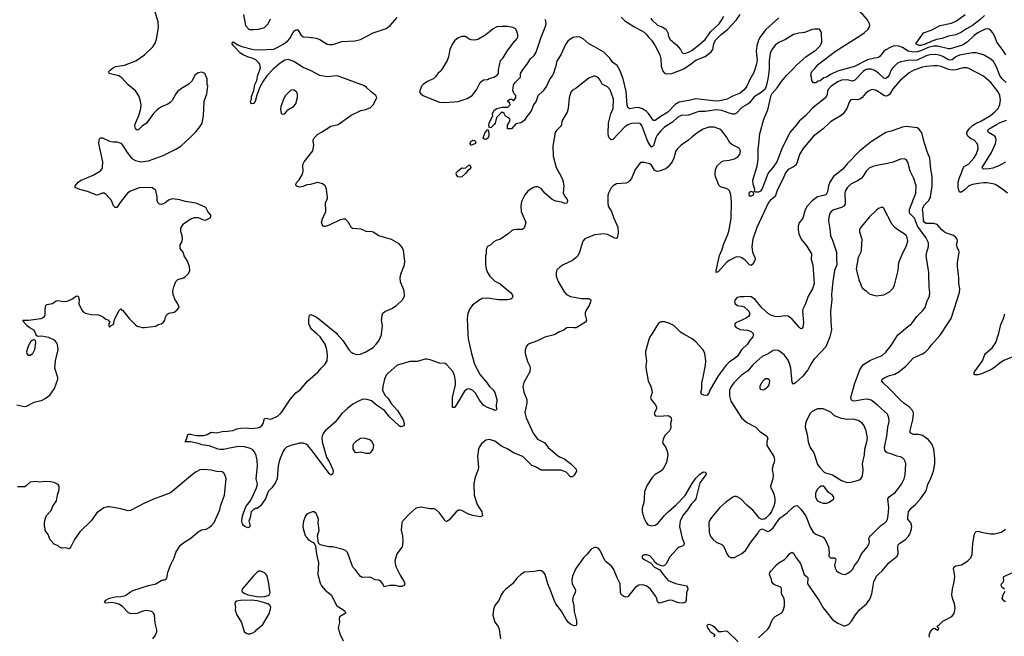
# Model space of a CAD drawing. Header units: inches. Extents: x 1954678 to 2060271, y 904822 to 1016299.
# Tile 136 of 256: x 2041374 to 2052056, y 946718 to 953413. Entities that reach past the tile are written whole.
import ezdxf

# ---------------------------------------------------------------- set-up
doc = ezdxf.new("R2010")
doc.units = ezdxf.units.IN
doc.header["$MEASUREMENT"] = 0
for name, color, linetype in [('C0944', 7, 'Continuous'), ('C0945', 7, 'Continuous'), ('C0954', 7, 'Continuous'), ('C0955', 7, 'Continuous')]:
    doc.layers.add(name, color=color, linetype=linetype)

msp = doc.modelspace()

# ---------------------------------------------------------------- linework, layer by layer
at = {"layer": 'C0944', "color": 5}
for points, elevation in [([(2041342, 949230), (2041410, 949216), (2041430, 949214), (2041450, 949219), (2041530, 949259), (2041617, 949283), (2041650, 949301), (2041702, 949338), (2041752, 949408), (2041789, 949510), (2041789, 949530), (2041755, 949630), (2041763, 949710), (2041793, 949830), (2041786, 949886), (2041774, 949910), (2041753, 949933), (2041690, 949964), (2041610, 949977), (2041575, 949975), (2041560, 949980), (2041551, 950000)], 580), ([(2046236, 950000), (2046238, 949950), (2046274, 949790), (2046310, 949675), (2046370, 949559), (2046438, 949478), (2046470, 949430), (2046510, 949393), (2046530, 949367), (2046552, 949288), (2046552, 949268), (2046543, 949230), (2046543, 949210), (2046551, 949189), (2046545, 949175), (2046530, 949169), (2046518, 949178), (2046450, 949203), (2046410, 949224), (2046362, 949282), (2046319, 949359), (2046290, 949386), (2046250, 949406), (2046230, 949402), (2046201, 949379), (2046110, 949229), (2046090, 949204), (2046070, 949202), (2046070, 949310), (2046104, 949450), (2046103, 949490), (2046090, 949549), (2046073, 949593), (2046010, 949665), (2045990, 949679), (2045930, 949685), (2045838, 949718), (2045790, 949728), (2045770, 949726), (2045690, 949702), (2045610, 949704), (2045470, 949661), (2045370, 949576), (2045350, 949553), (2045333, 949510), (2045313, 949430), (2045311, 949390), (2045336, 949336), (2045370, 949302), (2045405, 949245), (2045473, 949170), (2045534, 949070), (2045546, 949030), (2045545, 949015), (2045537, 949003), (2045525, 948995), (2045510, 948994), (2045490, 949005), (2045390, 949099), (2045331, 949171), (2045247, 949227), (2045190, 949274), (2045170, 949284), (2045130, 949293), (2045090, 949289), (2045050, 949273), (2044990, 949238), (2044930, 949193), (2044870, 949138), (2044796, 949044), (2044689, 948950), (2044672, 948928), (2044656, 948890), (2044652, 948870), (2044656, 948830), (2044704, 948664), (2044736, 948610), (2044770, 948531), (2044774, 948510), (2044770, 948482), (2044750, 948469), (2044730, 948485), (2044550, 948728), (2044505, 948785), (2044483, 948803), (2044450, 948815), (2044410, 948816), (2044315, 948790), (2044270, 948771), (2044248, 948752), (2044233, 948730), (2044193, 948630), (2044180, 948570), (2044167, 948430), (2044150, 948389), (2044110, 948329), (2044071, 948290), (2044041, 948210), (2043986, 948134), (2043950, 948108), (2043933, 948107), (2043922, 948098), (2043910, 948095), (2043886, 948070), (2043873, 948007), (2043859, 947970), (2043871, 947931), (2043870, 947909), (2043850, 947897), (2043818, 947910), (2043802, 947922), (2043790, 947938), (2043785, 947970), (2043788, 948010), (2043798, 948050), (2043831, 948130), (2043874, 948186), (2043896, 948224), (2043944, 948330), (2043955, 948370), (2043938, 948430), (2043953, 948567), (2043951, 948630), (2043941, 948681), (2043922, 948722), (2043902, 948742), (2043878, 948758), (2043815, 948775), (2043750, 948778), (2043650, 948762), (2043590, 948747), (2043550, 948748), (2043529, 948750), (2043430, 948786), (2043350, 948797), (2043313, 948813), (2043229, 948829), (2043166, 948830), (2043178, 948842), (2043178, 948850), (2043184, 948856), (2043198, 948910), (2043210, 948915), (2043226, 948914), (2043290, 948899), (2043370, 948897), (2043408, 948910), (2043450, 948934), (2043510, 948926), (2043570, 948942), (2043630, 948945), (2043690, 948954), (2043730, 948970), (2043770, 948980), (2043830, 948981), (2043890, 948974), (2043950, 948981), (2043981, 948990), (2044005, 949010), (2044016, 949030), (2044030, 949082), (2044035, 949085), (2044050, 949087), (2044090, 949077), (2044110, 949079), (2044170, 949110), (2044203, 949137), (2044222, 949158), (2044310, 949288), (2044370, 949363), (2044422, 949398), (2044498, 949490), (2044613, 949590), (2044645, 949630), (2044686, 949670), (2044709, 949710), (2044712, 949768), (2044706, 949830), (2044690, 949890), (2044634, 949970), (2044600, 950000)], 560), ([(2047188, 950000), (2047171, 949990), (2047070, 949966), (2046990, 949928), (2046890, 949892), (2046871, 949870), (2046857, 949830), (2046859, 949790), (2046884, 949704), (2046910, 949650), (2046912, 949630), (2046907, 949590), (2046844, 949476), (2046831, 949430), (2046843, 949370), (2046877, 949290), (2046875, 949250), (2046856, 949150), (2046868, 949090), (2046944, 948924), (2046990, 948859), (2047070, 948819), (2047107, 948767), (2047204, 948684), (2047230, 948668), (2047278, 948650), (2047350, 948594), (2047410, 948535), (2047415, 948510), (2047390, 948467), (2047370, 948449), (2047350, 948449), (2047301, 948501), (2047250, 948524), (2047030, 948522), (2046970, 948558), (2046930, 948574), (2046831, 948671), (2046731, 948711), (2046670, 948750), (2046603, 948783), (2046530, 948838), (2046470, 948857), (2046430, 948848), (2046384, 948810), (2046363, 948777), (2046352, 948750), (2046340, 948670), (2046350, 948550), (2046348, 948530), (2046314, 948446), (2046302, 948378), (2046306, 948250), (2046337, 948150), (2046388, 948070), (2046394, 948026), (2046370, 948017), (2046290, 948030), (2046236, 948050), (2046170, 948086), (2046150, 948089), (2046133, 948087), (2046111, 948070), (2046030, 947979), (2046010, 947964), (2046005, 947965), (2045990, 947969), (2045979, 947990), (2045924, 948064), (2045890, 948094), (2045870, 948102), (2045824, 948104), (2045730, 948121), (2045690, 948115), (2045670, 948105), (2045602, 948050), (2045530, 947973), (2045520, 947950), (2045511, 947870), (2045526, 947810), (2045531, 947750), (2045528, 947710), (2045522, 947690), (2045465, 947615), (2045444, 947536), (2045451, 947490), (2045459, 947470), (2045503, 947383), (2045547, 947310), (2045551, 947290), (2045545, 947270), (2045521, 947259), (2045490, 947260), (2045450, 947269), (2045390, 947269), (2045330, 947255), (2045313, 947290), (2045297, 947310), (2045270, 947329), (2045230, 947332), (2045190, 947355), (2045170, 947361), (2045090, 947358), (2045070, 947369), (2045019, 947439), (2044990, 947470), (2044977, 947497), (2044938, 947610), (2044930, 947630), (2044910, 947649), (2044882, 947662), (2044771, 947689), (2044729, 947689), (2044649, 947709), (2044630, 947715), (2044615, 947730), (2044605, 947810), (2044622, 947870), (2044613, 947950), (2044615, 947990), (2044590, 948053), (2044570, 948069), (2044550, 948069), (2044510, 948055), (2044490, 948044), (2044474, 948026), (2044454, 947970), (2044446, 947914), (2044448, 947888), (2044470, 947814), (2044484, 947804), (2044486, 947790), (2044510, 947763), (2044557, 947737), (2044576, 947716), (2044582, 947702), (2044595, 947610), (2044615, 947515), (2044609, 947390), (2044634, 947294), (2044650, 947268), (2044690, 947220), (2044753, 947170), (2044816, 947050), (2044879, 947010), (2044902, 946990), (2044911, 946970), (2044845, 946930), (2044840, 946910), (2044844, 946870), (2044830, 946810), (2044846, 946746), (2044882, 946670)], 580), ([(2044819, 950000), (2044879, 949930), (2044950, 949827), (2044968, 949808), (2044990, 949793), (2045030, 949778), (2045070, 949783), (2045130, 949806), (2045210, 949856), (2045243, 949890), (2045270, 949927), (2045298, 949990), (2045300, 950000)], 560), ([(2048231, 950000), (2048210, 949969), (2048199, 949941), (2048164, 949810), (2048163, 949783), (2048176, 949710), (2048168, 949650), (2048169, 949610), (2048194, 949494), (2048222, 949430), (2048232, 949390), (2048234, 949366), (2048219, 949310), (2048224, 949290), (2048270, 949235), (2048282, 949210), (2048282, 949190), (2048261, 949150), (2048256, 949130), (2048271, 949111), (2048307, 949107), (2048410, 949116), (2048438, 949098), (2048445, 949070), (2048436, 949030), (2048440, 948990), (2048436, 948970), (2048424, 948950), (2048378, 948902), (2048362, 948878), (2048347, 948830), (2048354, 948810), (2048383, 948770), (2048398, 948730), (2048404, 948690), (2048393, 948607), (2048353, 948530), (2048331, 948510), (2048270, 948475), (2048237, 948443), (2048180, 948360), (2048154, 948290), (2048150, 948210), (2048145, 948170), (2048129, 948110), (2048128, 948070), (2048150, 947997), (2048170, 947953), (2048188, 947930), (2048230, 947918), (2048270, 947926), (2048298, 947942), (2048370, 948030), (2048408, 948070), (2048495, 948145), (2048594, 948246), (2048670, 948377), (2048710, 948434), (2048750, 948474), (2048790, 948503), (2048810, 948501), (2048821, 948490), (2048817, 948470), (2048754, 948386), (2048708, 948210), (2048693, 948186), (2048664, 948156), (2048620, 948090), (2048570, 948030), (2048541, 947970), (2048532, 947910), (2048563, 947783), (2048582, 947730), (2048581, 947710), (2048564, 947696), (2048530, 947685), (2048506, 947670), (2048422, 947578), (2048390, 947509), (2048370, 947489), (2048350, 947481), (2048326, 947486), (2048286, 947506), (2048264, 947524), (2048249, 947550), (2048210, 947592), (2048176, 947604), (2048150, 947605), (2048127, 947590), (2048129, 947570), (2048150, 947551), (2048217, 947517), (2048261, 947470), (2048319, 947439), (2048354, 947390), (2048410, 947325), (2048490, 947292), (2048610, 947265), (2048619, 947250), (2048621, 947230), (2048608, 947190), (2048603, 947110), (2048596, 947090), (2048570, 947079), (2048530, 947082), (2048490, 947092), (2048450, 947111), (2048410, 947106), (2048330, 947081), (2048310, 947079), (2048292, 947092), (2048285, 947130), (2048276, 947150), (2048219, 947230), (2048197, 947250), (2048170, 947266), (2048130, 947277), (2048090, 947275), (2048051, 947250), (2047970, 947146), (2047950, 947142), (2047927, 947150), (2047906, 947166), (2047893, 947190), (2047888, 947290), (2047855, 947355), (2047816, 947450), (2047790, 947484), (2047742, 947522), (2047723, 947543), (2047670, 947649), (2047650, 947674), (2047630, 947684), (2047610, 947683), (2047574, 947666), (2047531, 947610), (2047490, 947572), (2047406, 947454), (2047373, 947370), (2047366, 947330), (2047369, 947290), (2047405, 947225), (2047402, 947190), (2047380, 947150), (2047372, 947110), (2047386, 947050), (2047388, 946988), (2047414, 946886), (2047416, 946850), (2047410, 946837), (2047390, 946834), (2047370, 946838), (2047349, 946849), (2047327, 946867), (2047302, 946902), (2047252, 946990), (2047190, 947070), (2047171, 947110), (2047138, 947210), (2047103, 947290), (2047076, 947390), (2047060, 947410), (2047030, 947430), (2047010, 947433), (2046958, 947422), (2046850, 947414), (2046810, 947391), (2046770, 947353), (2046722, 947290), (2046648, 947232), (2046618, 947202), (2046598, 947170), (2046571, 947109), (2046528, 947052), (2046514, 947010), (2046508, 946948), (2046530, 946871), (2046564, 946824), (2046576, 946796), (2046590, 946690)], 620), ([(2049331, 950000), (2049334, 949990), (2049329, 949970), (2049292, 949928), (2049269, 949890), (2049206, 949830), (2049161, 949759), (2049130, 949734), (2049070, 949696), (2049038, 949662), (2048953, 949547), (2048861, 949390), (2048850, 949359), (2048830, 949333), (2048797, 949337), (2048770, 949349), (2048762, 949370), (2048774, 949406), (2048773, 949470), (2048790, 949531), (2048816, 949664), (2048817, 949710), (2048808, 949790), (2048790, 949830), (2048710, 949917), (2048670, 949948), (2048580, 950000)], 620), ([(2050000, 949735), (2049995, 949730), (2049968, 949692), (2049925, 949610), (2049870, 949544), (2049790, 949470), (2049770, 949456), (2049754, 949474), (2049740, 949630), (2049730, 949670), (2049710, 949715), (2049670, 949770), (2049630, 949805), (2049602, 949822), (2049570, 949826), (2049550, 949822), (2049495, 949785), (2049430, 949755), (2049330, 949671), (2049270, 949599), (2049206, 949554), (2049123, 949470), (2049093, 949430), (2049074, 949390), (2049075, 949330), (2049090, 949273), (2049204, 949090), (2049261, 949041), (2049361, 948990), (2049404, 948944), (2049476, 948896), (2049491, 948870), (2049481, 948830), (2049478, 948790), (2049554, 948670), (2049564, 948630), (2049561, 948610), (2049544, 948570), (2049537, 948530), (2049547, 948470), (2049544, 948430), (2049519, 948350), (2049523, 948330), (2049544, 948290), (2049558, 948250), (2049565, 948210), (2049565, 948170), (2049557, 948130), (2049530, 948072), (2049510, 948042), (2049470, 948003), (2049450, 947989), (2049426, 947986), (2049401, 948001), (2049328, 948088), (2049261, 948141), (2049197, 948210), (2049150, 948235), (2049130, 948235), (2049110, 948229), (2049030, 948172), (2048970, 948116), (2048878, 948010), (2048855, 947970), (2048850, 947950), (2048853, 947850), (2048860, 947820), (2048875, 947795), (2048893, 947773), (2048930, 947742), (2048990, 947716), (2049010, 947697), (2049032, 947652), (2049041, 947621), (2049065, 947585), (2049090, 947573), (2049130, 947573), (2049210, 947617), (2049250, 947649), (2049310, 947745), (2049380, 947830), (2049397, 947863), (2049410, 947879), (2049430, 947884), (2049490, 947858), (2049510, 947862), (2049550, 947896), (2049583, 947950), (2049620, 948000), (2049700, 948060), (2049770, 948126), (2049790, 948136), (2049810, 948137), (2049850, 948099), (2049900, 948030), (2049919, 947990), (2049946, 947910), (2049982, 947850), (2050000, 947836)], 640), ([(2050000, 949175), (2049970, 949161), (2049945, 949135), (2049906, 949050), (2049898, 949030), (2049895, 948990), (2049918, 948910), (2049927, 948830), (2049938, 948798), (2049950, 948770), (2049990, 948710), (2050000, 948679)], 660), ([(2042817, 946690), (2042846, 946730), (2042861, 946770), (2042861, 946790), (2042843, 946863), (2042836, 946950), (2042827, 946970), (2042808, 946988), (2042750, 946998), (2042710, 946991), (2042650, 946968), (2042583, 946963), (2042554, 946974), (2042490, 947042), (2042450, 947066), (2042410, 947080), (2042370, 947087), (2042310, 947079), (2042301, 947081), (2042295, 947090), (2042309, 947110), (2042348, 947132), (2042410, 947147), (2042470, 947151), (2042510, 947159), (2042534, 947170), (2042577, 947203), (2042603, 947217), (2042770, 947270), (2042850, 947289), (2042910, 947324), (2042931, 947331), (2042949, 947331), (2042960, 947340), (2042969, 947351), (2042981, 947410), (2043009, 947490), (2043050, 947571), (2043067, 947630), (2043116, 947704), (2043146, 947730), (2043230, 947784), (2043310, 947853), (2043347, 947873), (2043397, 947883), (2043430, 947899), (2043457, 947923), (2043484, 947956), (2043545, 948090), (2043557, 948143), (2043595, 948250), (2043616, 948430), (2043604, 948464), (2043589, 948490), (2043570, 948503), (2043510, 948507), (2043450, 948524), (2043370, 948529), (2043330, 948526), (2043290, 948506), (2043250, 948475), (2043030, 948289), (2043010, 948277), (2042905, 948235), (2042844, 948216), (2042730, 948164), (2042575, 948085), (2042550, 948081), (2042470, 948103), (2042350, 948123), (2042330, 948124), (2042288, 948112), (2042210, 948060), (2042150, 947974), (2042027, 947853), (2041970, 947770), (2041930, 947689), (2041911, 947670), (2041870, 947679), (2041830, 947674), (2041806, 947686), (2041790, 947702), (2041750, 947718), (2041705, 947765), (2041683, 947823), (2041649, 947869), (2041649, 947890), (2041642, 947910), (2041642, 947950), (2041649, 947990), (2041664, 948030), (2041716, 948084), (2041733, 948130), (2041772, 948190), (2041785, 948255), (2041804, 948310), (2041802, 948350), (2041790, 948368), (2041750, 948389), (2041710, 948396), (2041650, 948401), (2041590, 948393), (2041550, 948401), (2041487, 948393), (2041450, 948355), (2041430, 948342), (2041350, 948341)], 580), ([(2049390, 946703), (2049490, 946795), (2049511, 946829), (2049527, 946873), (2049550, 946913), (2049570, 946932), (2049634, 946970), (2049650, 946986), (2049662, 947010), (2049672, 947050), (2049671, 947091), (2049666, 947130), (2049638, 947178), (2049638, 947238), (2049630, 947252), (2049570, 947274), (2049548, 947288), (2049534, 947310), (2049530, 947335), (2049507, 947390), (2049512, 947410), (2049527, 947430), (2049586, 947494), (2049610, 947516), (2049670, 947553), (2049699, 947581), (2049730, 947619), (2049750, 947633), (2049770, 947621), (2049797, 947570), (2049844, 947510), (2049886, 947390), (2049920, 947360), (2049926, 947350), (2049921, 947290), (2049930, 947274), (2050000, 947174)], 620), ([(2048906, 946714), (2048918, 946730), (2048870, 946763), (2048854, 946794), (2048839, 946810), (2048834, 946830), (2048836, 946844), (2048850, 946852), (2048890, 946837), (2048910, 946823), (2048951, 946771), (2048990, 946770), (2049030, 946777), (2049050, 946775), (2049170, 946658)], 620)]:
    msp.add_lwpolyline(points, dxfattribs=dict(at, elevation=elevation))
for points, elevation in [([(2041490, 949769), (2041469, 949769), (2041455, 949790), (2041453, 949810), (2041470, 949872), (2041504, 949930), (2041530, 949942), (2041542, 949930), (2041545, 949910), (2041535, 949830), (2041514, 949786)], 580), ([(2049490, 949515), (2049470, 949514), (2049450, 949502), (2049423, 949470), (2049403, 949430), (2049403, 949410), (2049410, 949401), (2049430, 949395), (2049450, 949399), (2049490, 949427), (2049506, 949450), (2049512, 949490), (2049505, 949504)], 660), ([(2045110, 948869), (2045073, 948867), (2045018, 948830), (2044996, 948810), (2044987, 948790), (2044987, 948750), (2045010, 948719), (2045030, 948714), (2045070, 948721), (2045130, 948707), (2045170, 948706), (2045185, 948715), (2045209, 948750), (2045216, 948790), (2045198, 948830), (2045174, 948850)], 580), ([(2043990, 947427), (2043970, 947425), (2043950, 947414), (2043910, 947376), (2043788, 947232), (2043783, 947210), (2043808, 947188), (2043850, 947169), (2043950, 947151), (2043990, 947149), (2044030, 947151), (2044070, 947162), (2044082, 947170), (2044090, 947190), (2044075, 947310), (2044059, 947370), (2044050, 947390), (2044030, 947409)], 580), ([(2043890, 947111), (2043771, 947109), (2043730, 947099), (2043713, 947090), (2043709, 947070), (2043714, 947030), (2043713, 947010), (2043722, 946962), (2043782, 946870), (2043811, 946771), (2043831, 946751), (2043850, 946745), (2043870, 946745), (2043905, 946755), (2043930, 946771), (2043947, 946793), (2044013, 946847), (2044084, 946970), (2044098, 947030), (2044091, 947050), (2044067, 947070), (2043994, 947094), (2043950, 947104)], 580)]:
    msp.add_lwpolyline(points, close=True, dxfattribs=dict(at, elevation=elevation))
at = {"layer": 'C0945', "color": 5}
for points, elevation in [([(2041551, 950000), (2041530, 950042), (2041486, 950066), (2041455, 950090), (2041418, 950130), (2041418, 950138), (2041408, 950150), (2041471, 950151), (2041606, 950170), (2041623, 950177), (2041642, 950190), (2041649, 950210), (2041649, 950270), (2041659, 950310), (2041670, 950321), (2041730, 950331), (2041770, 950361), (2041790, 950365), (2041830, 950356), (2041870, 950355), (2041890, 950359), (2041940, 950380), (2041990, 950416), (2042010, 950411), (2042019, 950370), (2042015, 950330), (2042050, 950258), (2042062, 950242), (2042090, 950227), (2042150, 950214), (2042228, 950208), (2042272, 950190), (2042310, 950162), (2042330, 950154), (2042354, 950130), (2042342, 950110), (2042342, 950090), (2042350, 950074), (2042367, 950093), (2042394, 950106), (2042398, 950150), (2042422, 950190), (2042450, 950254), (2042470, 950274), (2042481, 950261), (2042490, 950258), (2042561, 950170), (2042630, 950101), (2042650, 950087), (2042708, 950072), (2042730, 950071), (2042850, 950087), (2042870, 950099), (2042910, 950111), (2042930, 950126), (2042949, 950150), (2042957, 950183), (2042970, 950211), (2042994, 950226), (2043050, 950236), (2043080, 950260), (2043104, 950290), (2043089, 950330), (2043058, 950378), (2043038, 950430), (2043037, 950470), (2043047, 950513), (2043070, 950571), (2043090, 950591), (2043150, 950611), (2043170, 950623), (2043204, 950656), (2043221, 950690), (2043217, 950730), (2043194, 950790), (2043159, 950850), (2043149, 950890), (2043115, 950930), (2043115, 950970), (2043129, 950990), (2043142, 951030), (2043137, 951070), (2043121, 951110), (2043121, 951150), (2043147, 951193), (2043170, 951211), (2043230, 951251), (2043270, 951267), (2043310, 951267), (2043370, 951241), (2043390, 951238), (2043439, 951261), (2043448, 951272), (2043449, 951290), (2043415, 951330), (2043395, 951375), (2043290, 951422), (2043170, 951439), (2043110, 951459), (2043030, 951469), (2042990, 951455), (2042950, 951423), (2042930, 951413), (2042910, 951405), (2042890, 951409), (2042873, 951430), (2042867, 951450), (2042864, 951490), (2042850, 951558), (2042842, 951570), (2042810, 951586), (2042730, 951592), (2042670, 951586), (2042575, 951550), (2042548, 951532), (2042528, 951510), (2042465, 951430), (2042430, 951374), (2042410, 951374), (2042392, 951392), (2042369, 951450), (2042314, 951514), (2042290, 951529), (2042270, 951529), (2042230, 951513), (2042210, 951509), (2042110, 951549), (2042028, 951570), (2041978, 951590), (2041975, 951610), (2042010, 951651), (2042034, 951666), (2042170, 951727), (2042250, 951771), (2042264, 951790), (2042273, 951810), (2042277, 951870), (2042233, 952070), (2042235, 952110), (2042249, 952131), (2042272, 952130), (2042350, 952095), (2042387, 952087), (2042430, 952086), (2042470, 952071), (2042491, 952051), (2042541, 951970), (2042590, 951907), (2042630, 951884), (2042689, 951869), (2042770, 951881), (2042930, 951938), (2043070, 952006), (2043121, 952039), (2043225, 952135), (2043284, 952196), (2043330, 952250), (2043353, 952290), (2043370, 952370), (2043377, 952530), (2043403, 952610), (2043414, 952690), (2043409, 952710), (2043409, 952770), (2043382, 952830), (2043350, 952845), (2043310, 952837), (2043276, 952810), (2043245, 952750), (2043210, 952712), (2043130, 952666), (2043088, 952632), (2043070, 952610), (2043030, 952537), (2043007, 952513), (2042983, 952497), (2042912, 952468), (2042870, 952438), (2042825, 952395), (2042750, 952289), (2042702, 952258), (2042670, 952225), (2042650, 952215), (2042630, 952228), (2042624, 952270), (2042666, 952374), (2042690, 952450), (2042694, 952490), (2042683, 952543), (2042666, 952586), (2042630, 952639), (2042550, 952705), (2042481, 952781), (2042450, 952802), (2042346, 952830), (2042342, 952850), (2042359, 952870), (2042388, 952892), (2042414, 952906), (2042510, 952919), (2042633, 952967), (2042728, 953032), (2042820, 953120), (2042843, 953157), (2042859, 953201), (2042881, 953330), (2042877, 953390), (2042830, 953546)], 580), ([(2045300, 950000), (2045311, 950090), (2045301, 950150), (2045302, 950170), (2045306, 950210), (2045314, 950226), (2045336, 950244), (2045410, 950276), (2045463, 950310), (2045527, 950370), (2045550, 950410), (2045545, 950470), (2045507, 950567), (2045501, 950610), (2045509, 950650), (2045548, 950750), (2045551, 950790), (2045538, 950910), (2045517, 950950), (2045490, 950981), (2045407, 951027), (2045270, 951067), (2045210, 951107), (2045190, 951112), (2045150, 951109), (2045133, 951113), (2045078, 951138), (2044986, 951146), (2044973, 951153), (2044942, 951210), (2044910, 951248), (2044889, 951249), (2044850, 951241), (2044730, 951181), (2044690, 951169), (2044669, 951169), (2044655, 951190), (2044649, 951210), (2044661, 951250), (2044696, 951330), (2044692, 951428), (2044712, 951468), (2044714, 951486), (2044704, 951570), (2044696, 951596), (2044687, 951610), (2044661, 951630), (2044610, 951644), (2044590, 951643), (2044530, 951624), (2044490, 951621), (2044450, 951603), (2044410, 951595), (2044383, 951603), (2044375, 951610), (2044369, 951629), (2044382, 951650), (2044406, 951674), (2044443, 951737), (2044450, 951770), (2044447, 951830), (2044449, 951850), (2044459, 951870), (2044553, 951990), (2044565, 952050), (2044557, 952090), (2044559, 952110), (2044569, 952130), (2044610, 952171), (2044649, 952191), (2044750, 952258), (2044830, 952275), (2044970, 952376), (2045074, 952426), (2045130, 952439), (2045179, 952461), (2045209, 952490), (2045241, 952550), (2045249, 952570), (2045239, 952590), (2045190, 952627), (2045138, 952678), (2045114, 952694), (2044830, 952799), (2044810, 952802), (2044711, 952791), (2044630, 952808), (2044537, 952857), (2044450, 952895), (2044350, 952959), (2044290, 952981), (2044250, 952973), (2044199, 952941), (2044124, 952876), (2044057, 952803), (2044014, 952746), (2043980, 952680), (2043948, 952592), (2043930, 952524), (2043910, 952504), (2043890, 952498), (2043882, 952510), (2043879, 952530), (2043888, 952552), (2043890, 952578), (2043914, 952646), (2043927, 952710), (2043946, 952754), (2043958, 952810), (2043981, 952870), (2043985, 952890), (2043978, 952930), (2043965, 952950), (2043936, 952976), (2043896, 952996), (2043846, 953010), (2043799, 953030), (2043771, 953050), (2043695, 953130), (2043681, 953150), (2043682, 953170), (2043690, 953174), (2043741, 953141), (2043783, 953123), (2043910, 953089), (2043967, 953087), (2044130, 953094), (2044183, 953117), (2044233, 953147), (2044279, 953181), (2044304, 953210), (2044350, 953288), (2044370, 953302), (2044390, 953303), (2044423, 953250), (2044448, 953228), (2044510, 953225), (2044590, 953214), (2044630, 953198), (2044710, 953149), (2044730, 953144), (2044770, 953145), (2044870, 953176), (2045010, 953185), (2045070, 953197), (2045210, 953272), (2045330, 953309), (2045350, 953319), (2045393, 953350), (2045470, 953437)], 560), ([(2043804, 953470), (2043823, 953350), (2043859, 953310), (2043870, 953305), (2043910, 953305), (2043970, 953312), (2044029, 953330), (2044070, 953370), (2044096, 953424)], 580), ([(2049610, 953433), (2049470, 953305), (2049410, 953229), (2049391, 953190), (2049371, 953130), (2049363, 953070), (2049374, 952974), (2049368, 952930), (2049340, 952840), (2049295, 952765), (2049263, 952690), (2049232, 952650), (2049190, 952614), (2049099, 952581), (2049050, 952550), (2048970, 952531), (2048930, 952527), (2048710, 952554), (2048650, 952538), (2048530, 952519), (2048486, 952494), (2048406, 952410), (2048322, 952358), (2048270, 952318), (2048250, 952317), (2048196, 952396), (2048176, 952416), (2048130, 952445), (2048097, 952457), (2048070, 952461), (2047990, 952446), (2047970, 952460), (2047964, 952484), (2047954, 952634), (2047922, 952770), (2047886, 952866), (2047855, 952915), (2047810, 952950), (2047777, 952997), (2047710, 953060), (2047610, 953120), (2047550, 953150), (2047487, 953207), (2047450, 953223), (2047410, 953228), (2047379, 953221), (2047341, 953199), (2047321, 953179), (2047296, 953144), (2047246, 953030), (2047206, 952970), (2047198, 952950), (2047192, 952910), (2047179, 952881), (2047164, 952830), (2047150, 952803), (2047124, 952770), (2047091, 952691), (2047050, 952636), (2046995, 952585), (2046977, 952530), (2046950, 952489), (2046928, 952430), (2046910, 952401), (2046877, 952363), (2046850, 952321), (2046830, 952304), (2046810, 952295), (2046756, 952284), (2046710, 952228), (2046669, 952229), (2046666, 952230), (2046668, 952270), (2046682, 952290), (2046695, 952330), (2046683, 952343), (2046646, 952366), (2046630, 952395), (2046610, 952409), (2046590, 952396), (2046548, 952352), (2046533, 952290), (2046518, 952270), (2046490, 952243), (2046470, 952238), (2046463, 952263), (2046466, 952294), (2046508, 952370), (2046502, 952390), (2046521, 952430), (2046550, 952448), (2046610, 952465), (2046670, 952464), (2046695, 952490), (2046690, 952506), (2046670, 952526), (2046670, 952532), (2046690, 952552), (2046714, 952550), (2046730, 952534), (2046757, 952563), (2046755, 952590), (2046738, 952610), (2046723, 952643), (2046730, 952702), (2046750, 952731), (2046808, 952790), (2046809, 952830), (2046832, 952870), (2046883, 952937), (2046917, 952990), (2046954, 953026), (2046978, 953062), (2047030, 953224), (2047083, 953350), (2047087, 953370), (2047082, 953402), (2047075, 953415)], 540), ([(2047901, 953441), (2047940, 953400), (2048038, 953338), (2048150, 953276), (2048174, 953254), (2048200, 953220), (2048230, 953190), (2048270, 953130), (2048320, 953030), (2048329, 952990), (2048332, 952910), (2048350, 952854), (2048370, 952833), (2048378, 952830), (2048407, 952827), (2048450, 952830), (2048579, 952881), (2048664, 952936), (2048710, 952973), (2048810, 953014), (2048877, 953063), (2048895, 953090), (2048906, 953150), (2048922, 953190), (2048986, 953254), (2049054, 953306), (2049152, 953410), (2049192, 953468)], 540), ([(2048220, 953430), (2048231, 953410), (2048295, 953355), (2048352, 953332), (2048387, 953307), (2048404, 953270), (2048413, 953230), (2048430, 953199), (2048500, 953140), (2048542, 953090), (2048559, 953059), (2048570, 953050), (2048590, 953046), (2048630, 953059), (2048670, 953083), (2048754, 953146), (2048810, 953198), (2048874, 953286), (2048962, 953370), (2048992, 953410), (2049012, 953450)], 560), ([(2050000, 953309), (2049973, 953307), (2049890, 953275), (2049826, 953266), (2049770, 953252), (2049682, 953198), (2049610, 953167), (2049570, 953135), (2049530, 953081), (2049515, 953045), (2049505, 952965), (2049504, 952876), (2049493, 952790), (2049476, 952704), (2049460, 952660), (2049419, 952621), (2049344, 952576), (2049290, 952510), (2049268, 952492), (2049210, 952460), (2049150, 952397), (2049130, 952388), (2049110, 952389), (2049070, 952398), (2048990, 952429), (2048930, 952433), (2048810, 952418), (2048750, 952416), (2048722, 952410), (2048630, 952375), (2048550, 952373), (2048510, 952351), (2048458, 952302), (2048370, 952247), (2048330, 952208), (2048290, 952159), (2048275, 952130), (2048250, 952043), (2048230, 952031), (2048210, 952056), (2048190, 952091), (2048123, 952263), (2048110, 952284), (2048090, 952291), (2048013, 952287), (2047970, 952273), (2047939, 952250), (2047810, 952112), (2047790, 952109), (2047770, 952129), (2047761, 952150), (2047757, 952177), (2047762, 952290), (2047787, 952390), (2047812, 952450), (2047815, 952550), (2047780, 952650), (2047750, 952683), (2047692, 952712), (2047670, 952757), (2047650, 952785), (2047610, 952803), (2047550, 952778), (2047410, 952670), (2047373, 952647), (2047355, 952625), (2047334, 952566), (2047326, 952450), (2047315, 952410), (2047260, 952320), (2047250, 952262), (2047197, 952210), (2047185, 952190), (2047159, 952041), (2047163, 951930), (2047193, 951810), (2047247, 951710), (2047266, 951666), (2047277, 951610), (2047271, 951530), (2047291, 951490), (2047311, 951470), (2047317, 951450), (2047315, 951430), (2047310, 951422), (2047290, 951419), (2047253, 951433), (2047190, 951443), (2047150, 951461), (2047070, 951530), (2047030, 951581), (2046997, 951597), (2046970, 951597), (2046949, 951591), (2046911, 951570), (2046888, 951550), (2046855, 951510), (2046833, 951470), (2046820, 951440), (2046810, 951390), (2046816, 951330), (2046859, 951230), (2046864, 951210), (2046847, 951150), (2046825, 951135), (2046765, 951135), (2046730, 951130), (2046710, 951121), (2046672, 951088), (2046590, 951029), (2046543, 951017), (2046517, 951003), (2046485, 950970), (2046450, 950949), (2046439, 950930), (2046434, 950910), (2046434, 950870), (2046428, 950850), (2046428, 950750), (2046434, 950710), (2046450, 950670), (2046476, 950630), (2046510, 950593), (2046530, 950576), (2046586, 950546), (2046700, 950450), (2046718, 950430), (2046725, 950410), (2046721, 950399), (2046713, 950387), (2046701, 950379), (2046668, 950372), (2046570, 950372), (2046450, 950390), (2046390, 950385), (2046354, 950366), (2046285, 950315), (2046253, 950270), (2046237, 950223), (2046229, 950170), (2046236, 950000)], 560), ([(2050000, 952473), (2049970, 952450), (2049900, 952370), (2049830, 952310), (2049802, 952270), (2049730, 952190), (2049644, 952010), (2049589, 951870), (2049550, 951813), (2049502, 951758), (2049486, 951734), (2049467, 951670), (2049430, 951581), (2049410, 951550), (2049390, 951541), (2049360, 951540), (2049347, 951547), (2049349, 951570), (2049330, 951628), (2049328, 951670), (2049376, 951824), (2049384, 951896), (2049384, 952010), (2049396, 952090), (2049399, 952150), (2049406, 952190), (2049448, 952332), (2049490, 952436), (2049527, 952593), (2049535, 952610), (2049590, 952673), (2049639, 952741), (2049694, 952806), (2049770, 952882), (2049800, 952920), (2049906, 953014), (2050000, 953075)], 560), ([(2050000, 952727), (2049987, 952727), (2049967, 952753), (2049966, 952790), (2049958, 952810), (2049962, 952830), (2049969, 952850), (2050000, 952884)], 540), ([(2050000, 952161), (2049985, 952150), (2049872, 952010), (2049835, 951950), (2049805, 951855), (2049792, 951830), (2049770, 951814), (2049710, 951785), (2049681, 951750), (2049658, 951690), (2049594, 951570), (2049570, 951492), (2049516, 951450), (2049499, 951430), (2049370, 951158), (2049328, 951030), (2049316, 950950), (2049323, 950890), (2049351, 950830), (2049354, 950810), (2049330, 950764), (2049310, 950745), (2049290, 950751), (2049250, 950798), (2049210, 950827), (2049190, 950835), (2049150, 950837), (2049070, 950799), (2049043, 950777), (2048950, 950675), (2048930, 950670), (2048929, 950690), (2048966, 950854), (2048990, 950910), (2049016, 950990), (2049058, 951082), (2049071, 951130), (2049093, 951253), (2049095, 951435), (2049090, 951510), (2049075, 951555), (2049061, 951570), (2049040, 951580), (2048978, 951598), (2048958, 951618), (2048922, 951710), (2048918, 951730), (2048922, 951790), (2048944, 951830), (2048990, 951872), (2049010, 951881), (2049070, 951889), (2049130, 951903), (2049161, 951919), (2049187, 951950), (2049195, 951990), (2049178, 952018), (2049099, 952059), (2049077, 952077), (2049042, 952142), (2048990, 952208), (2048970, 952226), (2048907, 952247), (2048850, 952246), (2048790, 952225), (2048730, 952187), (2048670, 952143), (2048630, 952106), (2048550, 952050), (2048509, 952011), (2048492, 951988), (2048472, 951910), (2048454, 951870), (2048410, 951817), (2048385, 951795), (2048312, 951768), (2048290, 951766), (2048261, 951781), (2048230, 951833), (2048210, 951847), (2048150, 951864), (2048110, 951861), (2048094, 951846), (2048053, 951787), (2048010, 951690), (2047990, 951662), (2047970, 951647), (2047950, 951640), (2047850, 951632), (2047811, 951610), (2047791, 951589), (2047761, 951530), (2047755, 951505), (2047756, 951430), (2047760, 951390), (2047794, 951330), (2047819, 951259), (2047862, 951162), (2047866, 951094), (2047856, 951044), (2047850, 951039), (2047830, 951042), (2047750, 951080), (2047710, 951088), (2047610, 951076), (2047506, 951034), (2047484, 951010), (2047447, 950890), (2047428, 950850), (2047413, 950830), (2047370, 950799), (2047270, 950752), (2047236, 950730), (2047203, 950697), (2047193, 950670), (2047194, 950630), (2047217, 950570), (2047280, 950460), (2047308, 950428), (2047350, 950408), (2047470, 950386), (2047550, 950385), (2047570, 950370), (2047568, 950350), (2047552, 950309), (2047519, 950261), (2047508, 950232), (2047509, 950210), (2047525, 950150), (2047520, 950140), (2047513, 950130), (2047411, 950069), (2047386, 950066), (2047330, 950072), (2047310, 950068), (2047270, 950038), (2047230, 950025), (2047188, 950000)], 580), ([(2050000, 951468), (2049970, 951446), (2049917, 951390), (2049897, 951350), (2049870, 951259), (2049830, 951209), (2049821, 951170), (2049821, 951130), (2049828, 951090), (2049853, 951030), (2049914, 950954), (2049963, 950870), (2049962, 950810), (2049979, 950750), (2049993, 950550), (2049975, 950490), (2049927, 950410), (2049898, 950330), (2049869, 950270), (2049865, 950250), (2049876, 950124), (2049870, 950075), (2049859, 950061), (2049850, 950056), (2049830, 950074), (2049750, 950166), (2049710, 950193), (2049670, 950198), (2049610, 950187), (2049571, 950189), (2049530, 950201), (2049499, 950219), (2049424, 950284), (2049350, 950380), (2049310, 950406), (2049290, 950409), (2049230, 950403), (2049190, 950406), (2049162, 950398), (2049150, 950389), (2049137, 950370), (2049130, 950350), (2049135, 950330), (2049161, 950310), (2049210, 950303), (2049234, 950294), (2049283, 950250), (2049291, 950230), (2049291, 950210), (2049281, 950190), (2049250, 950170), (2049150, 950126), (2049131, 950110), (2049131, 950090), (2049147, 950070), (2049190, 950051), (2049270, 950042), (2049309, 950029), (2049330, 950005), (2049331, 950000)], 620), ([(2044600, 950000), (2044545, 950050), (2044530, 950070), (2044512, 950110), (2044510, 950150), (2044514, 950186), (2044518, 950202), (2044528, 950212), (2044550, 950206), (2044600, 950180), (2044810, 950010), (2044819, 950000)], 560), ([(2048580, 950000), (2048542, 950022), (2048470, 950092), (2048410, 950121), (2048390, 950124), (2048370, 950133), (2048330, 950133), (2048303, 950117), (2048277, 950070), (2048231, 950000)], 620)]:
    msp.add_lwpolyline(points, dxfattribs=dict(at, elevation=elevation))
for points, elevation in [([(2046670, 953341), (2046610, 953341), (2046550, 953334), (2046510, 953313), (2046430, 953250), (2046350, 953203), (2046330, 953196), (2046310, 953192), (2046273, 953193), (2046250, 953202), (2046210, 953229), (2046170, 953229), (2046130, 953215), (2046090, 953185), (2046068, 953150), (2046040, 953090), (2046025, 953010), (2046011, 952970), (2045959, 952881), (2045936, 952850), (2045911, 952830), (2045887, 952793), (2045867, 952773), (2045790, 952739), (2045751, 952710), (2045735, 952690), (2045711, 952630), (2045725, 952610), (2045751, 952590), (2045790, 952571), (2045930, 952519), (2045985, 952515), (2046130, 952525), (2046230, 952556), (2046283, 952590), (2046330, 952650), (2046369, 952730), (2046390, 952751), (2046410, 952761), (2046450, 952765), (2046466, 952774), (2046518, 952790), (2046555, 952810), (2046569, 952830), (2046569, 952870), (2046589, 952970), (2046620, 953000), (2046661, 953070), (2046725, 953155), (2046773, 953210), (2046778, 953222), (2046778, 953250), (2046767, 953290), (2046753, 953313), (2046724, 953330)], 560), ([(2044330, 952653), (2044314, 952646), (2044258, 952590), (2044241, 952559), (2044207, 952470), (2044203, 952443), (2044210, 952394), (2044230, 952386), (2044250, 952391), (2044285, 952435), (2044345, 952470), (2044370, 952501), (2044389, 952569), (2044389, 952610), (2044379, 952630), (2044350, 952649)], 580), ([(2046430, 952114), (2046410, 952119), (2046402, 952130), (2046423, 952190), (2046450, 952218), (2046456, 952216), (2046462, 952202), (2046464, 952170), (2046463, 952150), (2046450, 952124)], 540), ([(2046270, 952046), (2046261, 952070), (2046269, 952090), (2046290, 952104), (2046310, 952101), (2046321, 952090), (2046318, 952070)], 540), ([(2046150, 951702), (2046127, 951707), (2046112, 951730), (2046108, 951752), (2046130, 951774), (2046170, 951804), (2046190, 951800), (2046216, 951804), (2046250, 951837), (2046255, 951835), (2046261, 951830), (2046267, 951810), (2046259, 951790), (2046241, 951779), (2046210, 951743), (2046170, 951707)], 540), ([(2049310, 951496), (2049290, 951497), (2049287, 951530), (2049290, 951539), (2049310, 951551), (2049323, 951543), (2049334, 951530), (2049330, 951509)], 560)]:
    msp.add_lwpolyline(points, close=True, dxfattribs=dict(at, elevation=elevation))
at = {"layer": 'C0954', "color": 5}
for points, elevation in [([(2050000, 947836), (2050010, 947829), (2050090, 947794), (2050112, 947770), (2050147, 947690), (2050155, 947630), (2050153, 947590), (2050170, 947571), (2050211, 947570), (2050223, 947563), (2050230, 947550), (2050213, 947490), (2050220, 947460), (2050237, 947430), (2050254, 947414), (2050290, 947396), (2050330, 947391), (2050350, 947399), (2050390, 947426), (2050411, 947449), (2050431, 947489), (2050468, 947532), (2050507, 947613), (2050570, 947691), (2050590, 947730), (2050592, 947750), (2050586, 947770), (2050590, 947790), (2050604, 947810), (2050718, 947922), (2050760, 947950), (2050779, 947970), (2050788, 947990), (2050795, 948030), (2050803, 948117), (2050792, 948210), (2050807, 948233), (2050875, 948285), (2050942, 948370), (2050971, 948430), (2050982, 948470), (2050988, 948590), (2050985, 948610), (2050970, 948640), (2050950, 948656), (2050930, 948666), (2050890, 948675), (2050830, 948700), (2050786, 948710), (2050770, 948721), (2050760, 948740), (2050758, 948770), (2050763, 948803), (2050782, 948890), (2050791, 948990), (2050806, 949050), (2050804, 949090), (2050790, 949130), (2050678, 949230), (2050610, 949284), (2050572, 949292), (2050531, 949291), (2050430, 949272), (2050410, 949276), (2050394, 949290), (2050391, 949310), (2050434, 949466), (2050490, 949610), (2050514, 949650), (2050530, 949668), (2050604, 949716), (2050730, 949768), (2050770, 949802), (2050830, 949876), (2050902, 949990), (2050913, 950000)], 640), ([(2050170, 950000), (2050163, 949970), (2050118, 949862), (2050000, 949735)], 640), ([(2050000, 947174), (2050045, 947110), (2050090, 947028), (2050133, 946973), (2050190, 946904), (2050210, 946886), (2050250, 946862), (2050314, 946834), (2050330, 946834), (2050370, 946850), (2050398, 946882), (2050440, 946950), (2050490, 947010), (2050560, 947070), (2050597, 947123), (2050619, 947181), (2050639, 947310), (2050670, 947370), (2050690, 947394), (2050731, 947430), (2050805, 947515), (2050892, 947590), (2050905, 947615), (2050900, 947690), (2050904, 947710), (2050923, 947730), (2050985, 947770), (2051015, 947805), (2051031, 947829), (2051045, 947870), (2051051, 947910), (2051041, 947950), (2051010, 947990), (2051008, 948010), (2051018, 948070), (2051044, 948110), (2051091, 948150), (2051148, 948210), (2051198, 948282), (2051213, 948310), (2051226, 948370), (2051254, 948426), (2051287, 948513), (2051304, 948590), (2051304, 948650), (2051293, 948750), (2051269, 948809), (2051230, 948856), (2051170, 948897), (2051130, 948911), (2051070, 948911), (2051043, 948923), (2051035, 948935), (2051033, 948953), (2051063, 949070), (2051072, 949130), (2051070, 949150), (2051061, 949170), (2051024, 949210), (2050968, 949248), (2050925, 949285), (2050810, 949406), (2050740, 949470), (2050727, 949490), (2050732, 949510), (2050759, 949530), (2050810, 949550), (2050870, 949566), (2050910, 949589), (2050988, 949652), (2051070, 949742), (2051170, 949784), (2051198, 949802), (2051238, 949842), (2051270, 949886), (2051356, 949984), (2051367, 950000)], 620), ([(2052150, 949753), (2052050, 949714), (2052010, 949687), (2051950, 949636), (2051910, 949612), (2051810, 949570), (2051770, 949558), (2051736, 949556), (2051726, 949566), (2051734, 949590), (2051818, 949710), (2051843, 949777), (2051853, 949790), (2051925, 949850), (2051964, 949910), (2051994, 950000)], 580), ([(2050000, 948679), (2050030, 948585), (2050053, 948553), (2050102, 948502), (2050115, 948495), (2050191, 948470), (2050290, 948409), (2050350, 948390), (2050390, 948392), (2050450, 948408), (2050481, 948419), (2050499, 948430), (2050513, 948450), (2050522, 948490), (2050525, 948530), (2050518, 948590), (2050520, 948610), (2050541, 948690), (2050544, 948750), (2050564, 948830), (2050570, 948870), (2050558, 948950), (2050533, 949010), (2050510, 949036), (2050470, 949062), (2050415, 949075), (2050350, 949074), (2050290, 949084), (2050214, 949114), (2050173, 949153), (2050090, 949189), (2050030, 949190), (2050000, 949175)], 660), ([(2051243, 946710), (2051239, 946730), (2051257, 946770), (2051280, 946800), (2051290, 946807), (2051305, 946805), (2051330, 946786), (2051338, 946790), (2051346, 946810), (2051336, 946816), (2051329, 946830), (2051350, 946845), (2051390, 946884), (2051485, 946935), (2051512, 946968), (2051521, 946999), (2051522, 947030), (2051514, 947070), (2051493, 947133), (2051488, 947170), (2051493, 947230), (2051511, 947309), (2051519, 947370), (2051505, 947455), (2051510, 947470), (2051530, 947483), (2051590, 947495), (2051610, 947504), (2051661, 947539), (2051691, 947570), (2051707, 947610), (2051715, 947730), (2051733, 947826), (2051744, 947850), (2051750, 947857), (2051770, 947860), (2051810, 947849), (2051907, 947833), (2051950, 947833), (2052022, 947850), (2052070, 947881)], 580), ([(2052058, 947230), (2052033, 947250), (2052021, 947270), (2052026, 947290), (2052046, 947310), (2052049, 947330), (2052047, 947350), (2052052, 947368), (2052150, 947413)], 560), ([(2052070, 947094), (2052050, 947102), (2052033, 947130), (2052042, 947170), (2052064, 947210)], 560)]:
    msp.add_lwpolyline(points, dxfattribs=dict(at, elevation=elevation))
at = {"layer": 'C0954', "color": 5, "elevation": 660}
msp.add_lwpolyline([(2050090, 948347), (2050070, 948347), (2050050, 948338), (2050030, 948316), (2050015, 948290), (2050007, 948270), (2050006, 948230), (2050030, 948190), (2050050, 948177), (2050090, 948164), (2050130, 948164), (2050150, 948171), (2050190, 948195), (2050205, 948210), (2050205, 948230), (2050192, 948250), (2050150, 948281), (2050110, 948334)], close=True, dxfattribs=at)
at = {"layer": 'C0955', "color": 5}
for points, elevation in [([(2050000, 952884), (2050041, 952930), (2050225, 953070), (2050490, 953238), (2050535, 953270), (2050579, 953310), (2050591, 953330), (2050596, 953350), (2050592, 953370), (2050570, 953410), (2050521, 953470), (2050475, 953510), (2050430, 953533), (2050298, 953558), (2050228, 953588), (2050150, 953630), (2050000, 953636)], 540), ([(2051842, 953458), (2051789, 953410), (2051710, 953349), (2051645, 953315), (2051590, 953276), (2051530, 953248), (2051450, 953234), (2051381, 953210), (2051322, 953198), (2051262, 953178), (2051252, 953170), (2051220, 953160), (2051208, 953150), (2051152, 953132), (2051134, 953134), (2051095, 953150), (2051179, 953270), (2051262, 953298), (2051361, 953350), (2051484, 953376), (2051539, 953401), (2051631, 953470)], 520), ([(2052074, 953030), (2052034, 953094), (2051976, 953170), (2051954, 953230), (2051930, 953270), (2051910, 953295), (2051890, 953311), (2051870, 953314), (2051850, 953310), (2051769, 953270), (2051730, 953243), (2051652, 953170), (2051602, 953138), (2051470, 953096), (2051450, 953096), (2051330, 953125), (2051290, 953127), (2051230, 953111), (2051150, 953074), (2051110, 953064), (2051070, 953060), (2051013, 953073), (2050950, 953110), (2050910, 953124), (2050872, 953128), (2050850, 953125), (2050810, 953109), (2050770, 953085), (2050750, 953070), (2050710, 953016), (2050690, 953001), (2050633, 952993), (2050570, 952977), (2050430, 952904), (2050246, 952854), (2050178, 952822), (2050127, 952790), (2050099, 952781), (2050057, 952750), (2050036, 952744), (2050010, 952727), (2050000, 952727)], 540), ([(2050000, 953075), (2050010, 953081), (2050057, 953130), (2050070, 953150), (2050075, 953170), (2050072, 953272), (2050066, 953290), (2050050, 953309), (2050030, 953312), (2050000, 953309)], 560), ([(2052077, 952730), (2052032, 952772), (2052007, 952807), (2051968, 952908), (2051938, 952958), (2051910, 952985), (2051830, 953030), (2051750, 953055), (2051710, 953054), (2051570, 953027), (2051531, 953009), (2051490, 952978), (2051470, 952973), (2051450, 952978), (2051390, 953012), (2051350, 953028), (2051310, 953034), (2051250, 953033), (2051210, 953022), (2051110, 952973), (2051010, 952970), (2050930, 952955), (2050899, 952941), (2050845, 952890), (2050830, 952870), (2050806, 952810), (2050790, 952788), (2050770, 952775), (2050750, 952778), (2050692, 952832), (2050650, 952862), (2050610, 952876), (2050570, 952875), (2050550, 952868), (2050524, 952850), (2050430, 952754), (2050410, 952747), (2050350, 952761), (2050290, 952755), (2050250, 952737), (2050178, 952690), (2050142, 952650), (2050129, 952590), (2050117, 952563), (2050000, 952473)], 560), ([(2052090, 951529), (2052041, 951570), (2051970, 951617), (2051950, 951626), (2051870, 951641), (2051830, 951642), (2051775, 951635), (2051710, 951625), (2051670, 951611), (2051630, 951571), (2051590, 951542), (2051570, 951542), (2051561, 951561), (2051555, 951595), (2051557, 951650), (2051566, 951690), (2051592, 951750), (2051606, 951794), (2051622, 951818), (2051670, 951850), (2051727, 951910), (2051752, 951950), (2051771, 952010), (2051770, 952050), (2051760, 952070), (2051730, 952104), (2051690, 952125), (2051665, 952145), (2051651, 952170), (2051651, 952190), (2051674, 952230), (2051710, 952264), (2051738, 952282), (2051810, 952314), (2051906, 952374), (2051951, 952410), (2051988, 952450), (2052009, 952491), (2052016, 952544), (2052008, 952590), (2051990, 952630), (2051910, 952730), (2051830, 952801), (2051670, 952882), (2051649, 952889), (2051610, 952890), (2051531, 952869), (2051490, 952865), (2051450, 952872), (2051370, 952905), (2051330, 952912), (2051290, 952912), (2051210, 952906), (2051170, 952897), (2051076, 952864), (2051022, 952838), (2050930, 952756), (2050850, 952667), (2050810, 952602), (2050790, 952586), (2050770, 952582), (2050750, 952590), (2050670, 952643), (2050630, 952655), (2050610, 952651), (2050583, 952637), (2050549, 952611), (2050513, 952567), (2050490, 952550), (2050464, 952544), (2050410, 952547), (2050390, 952542), (2050376, 952524), (2050349, 952450), (2050309, 952391), (2050287, 952373), (2050170, 952304), (2050090, 952228), (2050000, 952161)], 580), ([(2052070, 951866), (2051995, 951825), (2051930, 951800), (2051890, 951793), (2051831, 951791), (2051820, 951800), (2051815, 951810), (2051917, 951970), (2051959, 952070), (2051969, 952109), (2051965, 952130), (2051952, 952150), (2051886, 952190), (2051874, 952210), (2051891, 952230), (2051970, 952275), (2052010, 952296), (2052079, 952321)], 560), ([(2051367, 950000), (2051445, 950115), (2051478, 950170), (2051488, 950190), (2051571, 950450), (2051572, 950490), (2051562, 950550), (2051563, 950610), (2051547, 950733), (2051547, 950773), (2051567, 950890), (2051564, 950910), (2051549, 950931), (2051537, 950970), (2051547, 951010), (2051544, 951030), (2051529, 951050), (2051503, 951070), (2051430, 951094), (2051406, 951106), (2051379, 951130), (2051328, 951190), (2051290, 951201), (2051210, 951200), (2051190, 951210), (2051178, 951230), (2051177, 951310), (2051169, 951350), (2051172, 951370), (2051190, 951404), (2051237, 951450), (2051257, 951490), (2051272, 951610), (2051272, 951712), (2051258, 951790), (2051248, 951910), (2051222, 951970), (2051189, 952071), (2051163, 952183), (2051130, 952229), (2051110, 952240), (2050990, 952254), (2050950, 952246), (2050830, 952203), (2050772, 952188), (2050615, 952090), (2050489, 951991), (2050353, 951850), (2050303, 951790), (2050202, 951710), (2050163, 951650), (2050148, 951610), (2050137, 951543), (2050123, 951517), (2050110, 951509), (2050030, 951490), (2050000, 951468)], 620), ([(2050913, 950000), (2050990, 950069), (2051049, 950110), (2051108, 950192), (2051170, 950251), (2051198, 950290), (2051215, 950350), (2051245, 950410), (2051247, 950450), (2051240, 950510), (2051242, 950550), (2051236, 950610), (2051237, 950670), (2051210, 950850), (2051215, 950890), (2051232, 950950), (2051233, 950990), (2051206, 951050), (2051113, 951173), (2051080, 951260), (2051032, 951310), (2051026, 951326), (2051028, 951352), (2051095, 951530), (2051098, 951610), (2051076, 951690), (2051035, 951770), (2051010, 951866), (2050990, 951896), (2050970, 951903), (2050930, 951899), (2050850, 951868), (2050789, 951851), (2050690, 951835), (2050630, 951819), (2050590, 951800), (2050559, 951770), (2050526, 951714), (2050507, 951693), (2050471, 951669), (2050390, 951628), (2050350, 951587), (2050330, 951550), (2050327, 951533), (2050331, 951430), (2050328, 951410), (2050316, 951390), (2050290, 951374), (2050208, 951350), (2050178, 951330), (2050163, 951310), (2050153, 951270), (2050149, 951230), (2050163, 951143), (2050169, 951070), (2050195, 951010), (2050234, 950890), (2050234, 950810), (2050239, 950770), (2050238, 950750), (2050215, 950690), (2050195, 950570), (2050184, 950464), (2050182, 950430), (2050186, 950370), (2050169, 950250), (2050173, 950130), (2050181, 950050), (2050170, 950000)], 640), ([(2051994, 950000), (2051997, 950010), (2052017, 950103), (2052046, 950170), (2052061, 950219)], 580)]:
    msp.add_lwpolyline(points, dxfattribs=dict(at, elevation=elevation))
at = {"layer": 'C0955', "color": 5, "elevation": 660}
msp.add_lwpolyline([(2050730, 951377), (2050690, 951365), (2050670, 951347), (2050591, 951269), (2050491, 951150), (2050485, 951130), (2050485, 951110), (2050509, 951030), (2050503, 950917), (2050499, 950890), (2050472, 950830), (2050449, 950710), (2050478, 950590), (2050495, 950550), (2050502, 950522), (2050517, 950497), (2050558, 950470), (2050590, 950438), (2050625, 950425), (2050670, 950414), (2050750, 950425), (2050810, 950457), (2050850, 950499), (2050866, 950530), (2050904, 950690), (2050910, 950776), (2050950, 950874), (2050993, 950950), (2051008, 951010), (2051001, 951050), (2050990, 951070), (2050970, 951090), (2050910, 951126), (2050870, 951157), (2050838, 951190), (2050750, 951362)], close=True, dxfattribs=at)

doc.saveas('drawing.dxf')
